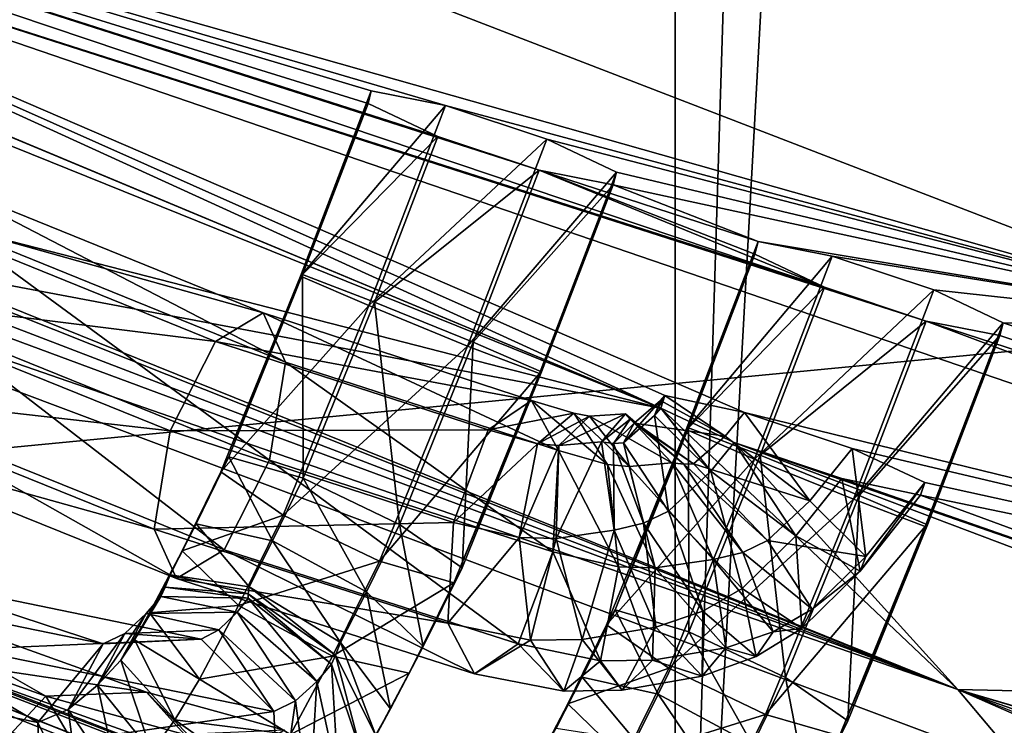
# Model space of a CAD drawing. Extents: x -0.191 to 0.191, y -0.114 to 0.126.
# Tile 59 of 74: x 0.09176 to 0.09528, y -0.05077 to -0.04824. Entities that reach past the tile are written whole.
import ezdxf

# ---------------------------------------------------------------- set-up
doc = ezdxf.new("R2010")
doc.units = 0
for name, color, linetype in [('Centauri.Fighter.Body', 7, 'CONTINUOUS'), ('Centauri.Fighter.Body.Beige', 7, 'CONTINUOUS'), ('Centauri.Fighter.Detail.One', 7, 'CONTINUOUS'), ('Centauri.Fighter.Detail.Two', 7, 'CONTINUOUS'), ('Centauri.Fighter.Inset', 7, 'CONTINUOUS')]:
    doc.layers.add(name, color=color, linetype=linetype)

msp = doc.modelspace()

# ---------------------------------------------------------------- linework, layer by layer
at = {"layer": 'Centauri.Fighter.Body'}
for points in [[(0.087085, -0.051137, 0.011352), (0.094105, 0.077119, 0.009129), (0.089928, 0.079782, 0.010452)], [(0.087085, -0.051137, 0.011352), (0.089928, 0.079782, 0.010452), (0.094105, 0.077119, 0.009129)], [(0.087085, -0.051137, 0.011352), (0.094105, 0.077119, 0.009129), (0.089928, 0.079782, 0.010452)], [(0.089974, -0.049971, 0.027518), (0.089974, 0.079753, 0.027518), (0.095671, 0.07612, 0.02524)], [(0.087085, -0.051137, 0.011352), (0.094105, -0.053769, 0.009129), (0.094105, 0.077119, 0.009129)], [(0.087085, -0.051137, 0.011352), (0.094105, 0.077119, 0.009129), (0.094105, -0.053769, 0.009129)], [(0.087085, -0.051137, 0.011352), (0.094105, -0.053769, 0.009129), (0.094105, 0.077119, 0.009129)], [(0.094105, -0.053769, 0.009129), (0.098075, 0.074587, 0.007763), (0.094105, 0.077119, 0.009129)], [(0.094105, -0.053769, 0.009129), (0.094105, 0.077119, 0.009129), (0.098075, 0.074587, 0.007763)], [(0.094105, -0.053769, 0.009129), (0.098075, 0.074587, 0.007763), (0.094105, 0.077119, 0.009129)], [(0.089974, -0.049971, 0.027518), (0.095671, 0.07612, 0.02524), (0.095671, -0.05217, 0.02524)], [(0.094105, -0.053769, 0.009129), (0.101067, 0.072455, 0.006733), (0.098075, 0.074587, 0.007763)], [(0.094105, -0.053769, 0.009129), (0.098075, 0.074587, 0.007763), (0.101067, 0.072455, 0.006733)], [(0.094105, -0.053769, 0.009129), (0.101067, 0.072455, 0.006733), (0.098075, 0.074587, 0.007763)], [(0.094105, -0.053769, 0.009129), (0.101067, -0.056404, 0.006733), (0.101067, 0.072455, 0.006733)], [(0.094105, -0.053769, 0.009129), (0.101067, 0.072455, 0.006733), (0.101067, -0.056404, 0.006733)], [(0.094105, -0.053769, 0.009129), (0.101067, -0.056404, 0.006733), (0.101067, 0.072455, 0.006733)]]:
    msp.add_3dface(points, dxfattribs=at)
at = {"layer": 'Centauri.Fighter.Body.Beige'}
for points in [[(0.096229, -0.049339, 0.023944), (0.090555, -0.04715, 0.026213), (0.089614, -0.049974, 0.026585)], [(0.088317, -0.048284, 0.011937), (0.094418, -0.053748, 0.010078), (0.087376, -0.051108, 0.012309)], [(0.088317, -0.048284, 0.011937), (0.095359, -0.050924, 0.009706), (0.094418, -0.053748, 0.010078)], [(0.087085, -0.048868, 0.028592), (0.089974, -0.049971, 0.027518), (0.095671, -0.05217, 0.02524)], [(0.087085, -0.048868, 0.028592), (0.095671, -0.05217, 0.02524), (0.101067, -0.054272, 0.022927)], [(0.087085, -0.048868, 0.028592), (0.101067, -0.054272, 0.022927), (0.101067, -0.054417, 0.021828)], [(0.087085, -0.048868, 0.028592), (0.101067, -0.054417, 0.021828), (0.100673, -0.054262, 0.022008)], [(0.087085, -0.048868, 0.028592), (0.100673, -0.054262, 0.022008), (0.095288, -0.052164, 0.024316)], [(0.087085, -0.048868, 0.028592), (0.095288, -0.052164, 0.024316), (0.089614, -0.049974, 0.026585)], [(0.096229, -0.049339, 0.023944), (0.089614, -0.049974, 0.026585), (0.095288, -0.052164, 0.024316)]]:
    msp.add_3dface(points, dxfattribs=at)
at = {"layer": 'Centauri.Fighter.Detail.One'}
for points in [[(0.096604, -0.051076, 0.015152), (0.095118, -0.050638, 0.011268), (0.096757, -0.050675, 0.015139)], [(0.098332, -0.051762, 0.014414), (0.096805, -0.051312, 0.010422), (0.095119, -0.050639, 0.01127)], [(0.098332, -0.051762, 0.014414), (0.095119, -0.050639, 0.01127), (0.096604, -0.051076, 0.015152)]]:
    msp.add_3dface(points, dxfattribs=at)
at = {"layer": 'Centauri.Fighter.Detail.Two'}
for points in [[(0.093283, -0.048547, 0.022516), (0.092763, -0.049158, 0.022263), (0.093017, -0.048495, 0.022243)], [(0.093017, -0.048495, 0.022243), (0.092763, -0.049158, 0.022263), (0.092771, -0.049153, 0.021881)], [(0.093017, -0.048495, 0.022243), (0.092771, -0.049153, 0.021881), (0.093006, -0.048541, 0.021862)], [(0.093283, -0.048547, 0.022516), (0.093008, -0.049264, 0.022538), (0.092763, -0.049158, 0.022263)], [(0.092771, -0.049153, 0.021881), (0.093255, -0.048659, 0.021596), (0.093006, -0.048541, 0.021862)], [(0.093646, -0.048668, 0.022521), (0.093008, -0.049264, 0.022538), (0.093283, -0.048547, 0.022516)], [(0.092771, -0.049153, 0.021881), (0.093028, -0.049251, 0.021614), (0.093255, -0.048659, 0.021596)], [(0.093646, -0.048668, 0.022521), (0.093362, -0.049409, 0.022543), (0.093008, -0.049264, 0.022538)], [(0.093618, -0.048779, 0.021601), (0.093255, -0.048659, 0.021596), (0.093028, -0.049251, 0.021614)], [(0.093362, -0.049409, 0.022543), (0.093646, -0.048668, 0.022521), (0.093895, -0.048786, 0.022255)], [(0.093618, -0.048779, 0.021601), (0.093028, -0.049251, 0.021614), (0.093382, -0.049395, 0.02162)], [(0.093883, -0.048832, 0.021874), (0.093618, -0.048779, 0.021601), (0.093382, -0.049395, 0.02162)], [(0.09263, -0.04929, 0.017196), (0.091439, -0.048808, 0.017706), (0.09126, -0.048907, 0.017383)], [(0.09271, -0.049466, 0.017527), (0.091511, -0.048981, 0.01804), (0.091439, -0.048808, 0.017706)], [(0.09271, -0.049466, 0.017527), (0.091439, -0.048808, 0.017706), (0.09263, -0.04929, 0.017196)], [(0.093362, -0.049409, 0.022543), (0.093895, -0.048786, 0.022255), (0.093619, -0.049507, 0.022277)], [(0.093895, -0.048786, 0.022255), (0.093627, -0.049501, 0.021894), (0.093619, -0.049507, 0.022277)], [(0.093895, -0.048786, 0.022255), (0.093883, -0.048832, 0.021874), (0.093627, -0.049501, 0.021894)], [(0.093883, -0.048832, 0.021874), (0.093382, -0.049395, 0.02162), (0.093627, -0.049501, 0.021894)], [(0.092459, -0.049392, 0.01687), (0.09126, -0.048907, 0.017383), (0.091079, -0.049221, 0.017259)], [(0.09263, -0.04929, 0.017196), (0.09126, -0.048907, 0.017383), (0.092459, -0.049392, 0.01687)], [(0.092652, -0.049817, 0.017667), (0.091435, -0.049326, 0.018188), (0.091511, -0.048981, 0.01804)], [(0.092652, -0.049817, 0.017667), (0.091511, -0.048981, 0.01804), (0.09271, -0.049466, 0.017527)], [(0.094668, -0.049087, 0.021925), (0.094145, -0.049707, 0.021673), (0.094403, -0.049034, 0.021652)], [(0.094403, -0.049034, 0.021652), (0.094145, -0.049707, 0.021673), (0.094153, -0.049701, 0.02129)], [(0.094403, -0.049034, 0.021652), (0.094153, -0.049701, 0.02129), (0.094391, -0.04908, 0.021271)], [(0.094668, -0.049087, 0.021925), (0.09439, -0.049813, 0.021947), (0.094145, -0.049707, 0.021673)], [(0.094153, -0.049701, 0.02129), (0.09464, -0.049198, 0.021005), (0.094391, -0.04908, 0.021271)], [(0.095032, -0.049207, 0.02193), (0.09439, -0.049813, 0.021947), (0.094668, -0.049087, 0.021925)], [(0.092507, -0.049805, 0.021868), (0.092763, -0.049158, 0.022263), (0.092478, -0.049859, 0.022246)], [(0.092478, -0.049859, 0.022246), (0.092763, -0.049158, 0.022263), (0.093008, -0.049264, 0.022538)], [(0.092773, -0.049882, 0.021604), (0.092771, -0.049153, 0.021881), (0.092507, -0.049805, 0.021868)], [(0.092507, -0.049805, 0.021868), (0.092771, -0.049153, 0.021881), (0.092763, -0.049158, 0.022263)], [(0.092773, -0.049882, 0.021604), (0.093028, -0.049251, 0.021614), (0.092771, -0.049153, 0.021881)], [(0.094153, -0.049701, 0.02129), (0.09441, -0.049799, 0.021024), (0.09464, -0.049198, 0.021005)], [(0.095004, -0.049319, 0.02101), (0.09464, -0.049198, 0.021005), (0.09441, -0.049799, 0.021024)], [(0.092297, -0.049712, 0.016738), (0.091079, -0.049221, 0.017259), (0.091003, -0.049565, 0.017407)], [(0.092459, -0.049392, 0.01687), (0.091079, -0.049221, 0.017259), (0.092297, -0.049712, 0.016738)], [(0.095032, -0.049207, 0.02193), (0.094744, -0.049957, 0.021953), (0.09439, -0.049813, 0.021947)], [(0.094744, -0.049957, 0.021953), (0.095032, -0.049207, 0.02193), (0.095281, -0.049325, 0.021664)], [(0.092478, -0.049859, 0.022246), (0.093008, -0.049264, 0.022538), (0.092701, -0.050014, 0.022516)], [(0.092701, -0.050014, 0.022516), (0.093008, -0.049264, 0.022538), (0.093362, -0.049409, 0.022543)], [(0.093118, -0.050047, 0.021607), (0.093028, -0.049251, 0.021614), (0.092773, -0.049882, 0.021604)], [(0.093118, -0.050047, 0.021607), (0.093382, -0.049395, 0.02162), (0.093028, -0.049251, 0.021614)], [(0.093591, -0.049603, 0.016793), (0.09263, -0.04929, 0.017196), (0.092459, -0.049392, 0.01687)], [(0.093687, -0.049783, 0.017117), (0.09271, -0.049466, 0.017527), (0.09263, -0.04929, 0.017196)], [(0.093687, -0.049783, 0.017117), (0.09263, -0.04929, 0.017196), (0.093591, -0.049603, 0.016793)], [(0.09249, -0.050138, 0.017535), (0.091254, -0.04964, 0.018064), (0.091435, -0.049326, 0.018188)], [(0.09249, -0.050138, 0.017535), (0.091435, -0.049326, 0.018188), (0.092652, -0.049817, 0.017667)], [(0.095004, -0.049319, 0.02101), (0.09441, -0.049799, 0.021024), (0.094764, -0.049944, 0.021029)], [(0.094744, -0.049957, 0.021953), (0.095281, -0.049325, 0.021664), (0.095001, -0.050055, 0.021686)], [(0.095269, -0.049371, 0.021283), (0.095004, -0.049319, 0.02101), (0.094764, -0.049944, 0.021029)], [(0.095281, -0.049325, 0.021664), (0.095009, -0.050049, 0.021304), (0.095001, -0.050055, 0.021686)], [(0.095281, -0.049325, 0.021664), (0.095269, -0.049371, 0.021283), (0.095009, -0.050049, 0.021304)], [(0.095269, -0.049371, 0.021283), (0.094764, -0.049944, 0.021029), (0.095009, -0.050049, 0.021304)], [(0.093435, -0.049709, 0.01646), (0.092459, -0.049392, 0.01687), (0.092297, -0.049712, 0.016738)], [(0.093591, -0.049603, 0.016793), (0.092459, -0.049392, 0.01687), (0.093435, -0.049709, 0.01646)], [(0.092701, -0.050014, 0.022516), (0.093362, -0.049409, 0.022543), (0.093046, -0.050178, 0.022519)], [(0.093046, -0.050178, 0.022519), (0.093362, -0.049409, 0.022543), (0.093619, -0.049507, 0.022277)], [(0.093342, -0.050202, 0.021877), (0.093382, -0.049395, 0.02162), (0.093118, -0.050047, 0.021607)], [(0.093342, -0.050202, 0.021877), (0.093627, -0.049501, 0.021894), (0.093382, -0.049395, 0.02162)], [(0.093667, -0.050145, 0.017242), (0.092652, -0.049817, 0.017667), (0.09271, -0.049466, 0.017527)], [(0.093667, -0.050145, 0.017242), (0.09271, -0.049466, 0.017527), (0.093687, -0.049783, 0.017117)], [(0.093046, -0.050178, 0.022519), (0.093619, -0.049507, 0.022277), (0.093312, -0.050256, 0.022255)], [(0.093312, -0.050256, 0.022255), (0.093619, -0.049507, 0.022277), (0.093627, -0.049501, 0.021894)], [(0.093312, -0.050256, 0.022255), (0.093627, -0.049501, 0.021894), (0.093342, -0.050202, 0.021877)], [(0.092239, -0.050064, 0.016878), (0.091003, -0.049565, 0.017407), (0.091075, -0.049739, 0.01774)], [(0.092297, -0.049712, 0.016738), (0.091003, -0.049565, 0.017407), (0.092239, -0.050064, 0.016878)], [(0.094032, -0.049657, 0.016238), (0.094054, -0.049631, 0.016233), (0.094069, -0.049586, 0.016613)], [(0.094032, -0.049657, 0.016238), (0.094069, -0.049586, 0.016613), (0.094053, -0.049604, 0.016616)], [(0.094284, -0.049731, 0.016895), (0.094053, -0.049604, 0.016616), (0.094069, -0.049586, 0.016613)], [(0.094284, -0.049731, 0.016895), (0.094069, -0.049586, 0.016613), (0.094354, -0.049646, 0.016877)], [(0.093742, -0.049649, 0.01673), (0.093591, -0.049603, 0.016793), (0.093435, -0.049709, 0.01646)], [(0.093863, -0.049832, 0.017044), (0.093687, -0.049783, 0.017117), (0.093591, -0.049603, 0.016793)], [(0.093863, -0.049832, 0.017044), (0.093591, -0.049603, 0.016793), (0.093742, -0.049649, 0.01673)], [(0.094053, -0.049604, 0.016616), (0.093958, -0.049685, 0.016644), (0.09392, -0.049755, 0.01627)], [(0.094053, -0.049604, 0.016616), (0.09392, -0.049755, 0.01627), (0.094032, -0.049657, 0.016238)], [(0.094284, -0.049731, 0.016895), (0.093958, -0.049685, 0.016644), (0.094053, -0.049604, 0.016616)], [(0.092319, -0.05024, 0.017208), (0.091075, -0.049739, 0.01774), (0.091254, -0.04964, 0.018064)], [(0.092319, -0.05024, 0.017208), (0.091254, -0.04964, 0.018064), (0.09249, -0.050138, 0.017535)], [(0.093742, -0.049649, 0.01673), (0.093435, -0.049709, 0.01646), (0.093612, -0.049758, 0.016387)], [(0.093798, -0.049659, 0.016708), (0.093742, -0.049649, 0.01673), (0.093612, -0.049758, 0.016387)], [(0.093798, -0.049659, 0.016708), (0.093612, -0.049758, 0.016387), (0.093689, -0.049765, 0.016357)], [(0.093928, -0.049651, 0.016659), (0.093798, -0.049659, 0.016708), (0.093689, -0.049765, 0.016357)], [(0.093928, -0.049651, 0.016659), (0.093689, -0.049765, 0.016357), (0.093842, -0.049752, 0.0163)], [(0.093941, -0.04984, 0.017014), (0.093863, -0.049832, 0.017044), (0.093742, -0.049649, 0.01673)], [(0.093941, -0.04984, 0.017014), (0.093742, -0.049649, 0.01673), (0.093798, -0.049659, 0.016708)], [(0.094093, -0.049826, 0.016957), (0.093798, -0.049659, 0.016708), (0.093928, -0.049651, 0.016659)], [(0.094093, -0.049826, 0.016957), (0.093941, -0.04984, 0.017014), (0.093798, -0.049659, 0.016708)], [(0.093944, -0.04967, 0.016651), (0.093928, -0.049651, 0.016659), (0.093842, -0.049752, 0.0163)], [(0.094032, -0.049657, 0.016238), (0.09392, -0.049755, 0.01627), (0.094081, -0.05, 0.016023)], [(0.094136, -0.049831, 0.01694), (0.094093, -0.049826, 0.016957), (0.093928, -0.049651, 0.016659)], [(0.094136, -0.049831, 0.01694), (0.093928, -0.049651, 0.016659), (0.093944, -0.04967, 0.016651)], [(0.094233, -0.049857, 0.015981), (0.094054, -0.049631, 0.016233), (0.094032, -0.049657, 0.016238)], [(0.094032, -0.049657, 0.016238), (0.094081, -0.05, 0.016023), (0.094233, -0.049857, 0.015981)], [(0.094233, -0.049857, 0.015981), (0.094317, -0.049754, 0.015961), (0.094054, -0.049631, 0.016233)], [(0.094588, -0.049962, 0.01691), (0.094284, -0.049731, 0.016895), (0.094354, -0.049646, 0.016877)], [(0.094588, -0.049962, 0.01691), (0.094354, -0.049646, 0.016877), (0.09474, -0.049775, 0.016873)], [(0.093944, -0.04967, 0.016651), (0.093842, -0.049752, 0.0163), (0.093885, -0.049757, 0.016283)], [(0.093958, -0.049685, 0.016644), (0.093944, -0.04967, 0.016651), (0.093885, -0.049757, 0.016283)], [(0.093958, -0.049685, 0.016644), (0.093885, -0.049757, 0.016283), (0.09392, -0.049755, 0.01627)], [(0.094171, -0.04983, 0.016926), (0.094136, -0.049831, 0.01694), (0.093944, -0.04967, 0.016651)], [(0.094171, -0.04983, 0.016926), (0.093944, -0.04967, 0.016651), (0.093958, -0.049685, 0.016644)], [(0.094284, -0.049731, 0.016895), (0.094171, -0.04983, 0.016926), (0.093958, -0.049685, 0.016644)], [(0.093311, -0.05004, 0.016313), (0.092297, -0.049712, 0.016738), (0.092239, -0.050064, 0.016878)], [(0.093435, -0.049709, 0.01646), (0.092297, -0.049712, 0.016738), (0.093311, -0.05004, 0.016313)], [(0.093612, -0.049758, 0.016387), (0.093435, -0.049709, 0.01646), (0.093311, -0.05004, 0.016313)], [(0.09389, -0.050353, 0.021278), (0.094145, -0.049707, 0.021673), (0.09386, -0.050407, 0.021656)], [(0.09386, -0.050407, 0.021656), (0.094145, -0.049707, 0.021673), (0.09439, -0.049813, 0.021947)], [(0.094155, -0.050431, 0.021013), (0.094153, -0.049701, 0.02129), (0.09389, -0.050353, 0.021278)], [(0.09389, -0.050353, 0.021278), (0.094153, -0.049701, 0.02129), (0.094145, -0.049707, 0.021673)], [(0.094155, -0.050431, 0.021013), (0.09441, -0.049799, 0.021024), (0.094153, -0.049701, 0.02129)], [(0.094588, -0.049962, 0.01691), (0.094171, -0.04983, 0.016926), (0.094284, -0.049731, 0.016895)], [(0.092239, -0.050064, 0.016878), (0.091075, -0.049739, 0.01774), (0.092319, -0.05024, 0.017208)], [(0.093612, -0.049758, 0.016387), (0.093311, -0.05004, 0.016313), (0.093547, -0.050094, 0.016217)], [(0.093689, -0.049765, 0.016357), (0.093612, -0.049758, 0.016387), (0.093547, -0.050094, 0.016217)], [(0.093689, -0.049765, 0.016357), (0.093547, -0.050094, 0.016217), (0.093679, -0.050097, 0.016166)], [(0.093842, -0.049752, 0.0163), (0.093689, -0.049765, 0.016357), (0.093679, -0.050097, 0.016166)], [(0.093842, -0.049752, 0.0163), (0.093679, -0.050097, 0.016166), (0.093887, -0.050068, 0.016089)], [(0.093885, -0.049757, 0.016283), (0.093842, -0.049752, 0.0163), (0.093887, -0.050068, 0.016089)], [(0.09392, -0.049755, 0.01627), (0.093885, -0.049757, 0.016283), (0.093992, -0.050042, 0.016052)], [(0.093885, -0.049757, 0.016283), (0.093887, -0.050068, 0.016089), (0.093992, -0.050042, 0.016052)], [(0.09392, -0.049755, 0.01627), (0.093992, -0.050042, 0.016052), (0.094081, -0.05, 0.016023)], [(0.094538, -0.050088, 0.015996), (0.094317, -0.049754, 0.015961), (0.094233, -0.049857, 0.015981)], [(0.094538, -0.050088, 0.015996), (0.094702, -0.049883, 0.015956), (0.094317, -0.049754, 0.015961)], [(0.093902, -0.050199, 0.017145), (0.093667, -0.050145, 0.017242), (0.093687, -0.049783, 0.017117)], [(0.093902, -0.050199, 0.017145), (0.093687, -0.049783, 0.017117), (0.093863, -0.049832, 0.017044)], [(0.094501, -0.050595, 0.021017), (0.09441, -0.049799, 0.021024), (0.094155, -0.050431, 0.021013)], [(0.094501, -0.050595, 0.021017), (0.094764, -0.049944, 0.021029), (0.09441, -0.049799, 0.021024)], [(0.094789, -0.050162, 0.016653), (0.094588, -0.049962, 0.01691), (0.09474, -0.049775, 0.016873)], [(0.094789, -0.050162, 0.016653), (0.09474, -0.049775, 0.016873), (0.095, -0.049897, 0.016602)], [(0.092663, -0.050106, 0.021555), (0.092507, -0.049805, 0.021868), (0.092389, -0.050045, 0.021815)], [(0.092389, -0.050045, 0.021815), (0.092507, -0.049805, 0.021868), (0.092478, -0.049859, 0.022246)], [(0.093543, -0.050475, 0.017094), (0.09249, -0.050138, 0.017535), (0.092652, -0.049817, 0.017667)], [(0.092663, -0.050106, 0.021555), (0.092773, -0.049882, 0.021604), (0.092507, -0.049805, 0.021868)], [(0.093543, -0.050475, 0.017094), (0.092652, -0.049817, 0.017667), (0.093667, -0.050145, 0.017242)], [(0.09386, -0.050407, 0.021656), (0.09439, -0.049813, 0.021947), (0.094083, -0.050562, 0.021925)], [(0.094034, -0.050202, 0.017095), (0.093902, -0.050199, 0.017145), (0.093863, -0.049832, 0.017044)], [(0.094034, -0.050202, 0.017095), (0.093863, -0.049832, 0.017044), (0.093941, -0.04984, 0.017014)], [(0.094242, -0.050173, 0.017018), (0.093941, -0.04984, 0.017014), (0.094093, -0.049826, 0.016957)], [(0.094083, -0.050562, 0.021925), (0.09439, -0.049813, 0.021947), (0.094744, -0.049957, 0.021953)], [(0.094348, -0.050147, 0.016981), (0.094242, -0.050173, 0.017018), (0.094093, -0.049826, 0.016957)], [(0.094348, -0.050147, 0.016981), (0.094093, -0.049826, 0.016957), (0.094136, -0.049831, 0.01694)], [(0.094436, -0.050105, 0.016952), (0.094136, -0.049831, 0.01694), (0.094171, -0.04983, 0.016926)], [(0.094436, -0.050105, 0.016952), (0.094348, -0.050147, 0.016981), (0.094136, -0.049831, 0.01694)], [(0.094588, -0.049962, 0.01691), (0.094436, -0.050105, 0.016952), (0.094171, -0.04983, 0.016926)], [(0.092389, -0.050045, 0.021815), (0.092478, -0.049859, 0.022246), (0.092339, -0.050141, 0.022183)], [(0.092339, -0.050141, 0.022183), (0.092478, -0.049859, 0.022246), (0.092701, -0.050014, 0.022516)], [(0.094242, -0.050173, 0.017018), (0.094034, -0.050202, 0.017095), (0.093941, -0.04984, 0.017014)], [(0.094233, -0.049857, 0.015981), (0.094081, -0.05, 0.016023), (0.094345, -0.050276, 0.016048)], [(0.094233, -0.049857, 0.015981), (0.094345, -0.050276, 0.016048), (0.094538, -0.050088, 0.015996)], [(0.093, -0.050288, 0.021554), (0.092773, -0.049882, 0.021604), (0.092663, -0.050106, 0.021555)], [(0.093, -0.050288, 0.021554), (0.093118, -0.050047, 0.021607), (0.092773, -0.049882, 0.021604)], [(0.094768, -0.050214, 0.016274), (0.094702, -0.049883, 0.015956), (0.094538, -0.050088, 0.015996)], [(0.094768, -0.050214, 0.016274), (0.094984, -0.049942, 0.016222), (0.094702, -0.049883, 0.015956)], [(0.094768, -0.050214, 0.016274), (0.094789, -0.050162, 0.016653), (0.095, -0.049897, 0.016602)], [(0.094768, -0.050214, 0.016274), (0.095, -0.049897, 0.016602), (0.094984, -0.049942, 0.016222)], [(0.094083, -0.050562, 0.021925), (0.094744, -0.049957, 0.021953), (0.094429, -0.050727, 0.021929)], [(0.094429, -0.050727, 0.021929), (0.094744, -0.049957, 0.021953), (0.095001, -0.050055, 0.021686)], [(0.094789, -0.050162, 0.016653), (0.094436, -0.050105, 0.016952), (0.094588, -0.049962, 0.01691)], [(0.094724, -0.05075, 0.021286), (0.094764, -0.049944, 0.021029), (0.094501, -0.050595, 0.021017)], [(0.094724, -0.05075, 0.021286), (0.095009, -0.050049, 0.021304), (0.094764, -0.049944, 0.021029)], [(0.092339, -0.050141, 0.022183), (0.092701, -0.050014, 0.022516), (0.092541, -0.050337, 0.022442)], [(0.092541, -0.050337, 0.022442), (0.092701, -0.050014, 0.022516), (0.093046, -0.050178, 0.022519)], [(0.094081, -0.05, 0.016023), (0.093992, -0.050042, 0.016052), (0.094204, -0.050358, 0.016093)], [(0.094081, -0.05, 0.016023), (0.094204, -0.050358, 0.016093), (0.094345, -0.050276, 0.016048)], [(0.093311, -0.05004, 0.016313), (0.092239, -0.050064, 0.016878), (0.093291, -0.050401, 0.016437)], [(0.09258, -0.050271, 0.021514), (0.092389, -0.050045, 0.021815), (0.092296, -0.050227, 0.021767)], [(0.092296, -0.050227, 0.021767), (0.092389, -0.050045, 0.021815), (0.092339, -0.050141, 0.022183)], [(0.09258, -0.050271, 0.021514), (0.092663, -0.050106, 0.021555), (0.092389, -0.050045, 0.021815)], [(0.093203, -0.050484, 0.021813), (0.093118, -0.050047, 0.021607), (0.093, -0.050288, 0.021554)], [(0.093203, -0.050484, 0.021813), (0.093342, -0.050202, 0.021877), (0.093118, -0.050047, 0.021607)], [(0.093547, -0.050094, 0.016217), (0.093311, -0.05004, 0.016313), (0.093291, -0.050401, 0.016437)], [(0.093992, -0.050042, 0.016052), (0.093887, -0.050068, 0.016089), (0.094036, -0.050415, 0.016151)], [(0.093992, -0.050042, 0.016052), (0.094036, -0.050415, 0.016151), (0.094204, -0.050358, 0.016093)], [(0.094694, -0.050804, 0.021664), (0.095001, -0.050055, 0.021686), (0.095009, -0.050049, 0.021304)], [(0.094694, -0.050804, 0.021664), (0.095009, -0.050049, 0.021304), (0.094724, -0.05075, 0.021286)], [(0.093291, -0.050401, 0.016437), (0.092239, -0.050064, 0.016878), (0.092319, -0.05024, 0.017208)], [(0.093887, -0.050068, 0.016089), (0.093679, -0.050097, 0.016166), (0.093772, -0.050459, 0.016247)], [(0.093887, -0.050068, 0.016089), (0.093772, -0.050459, 0.016247), (0.094036, -0.050415, 0.016151)], [(0.094429, -0.050727, 0.021929), (0.095001, -0.050055, 0.021686), (0.094694, -0.050804, 0.021664)], [(0.092907, -0.05047, 0.021506), (0.092663, -0.050106, 0.021555), (0.09258, -0.050271, 0.021514)], [(0.092907, -0.05047, 0.021506), (0.093, -0.050288, 0.021554), (0.092663, -0.050106, 0.021555)], [(0.093547, -0.050094, 0.016217), (0.093291, -0.050401, 0.016437), (0.093587, -0.050461, 0.016318)], [(0.093679, -0.050097, 0.016166), (0.093547, -0.050094, 0.016217), (0.093587, -0.050461, 0.016318)], [(0.093679, -0.050097, 0.016166), (0.093587, -0.050461, 0.016318), (0.093772, -0.050459, 0.016247)], [(0.094538, -0.050088, 0.015996), (0.094345, -0.050276, 0.016048), (0.094559, -0.05042, 0.016331)], [(0.094596, -0.05035, 0.016705), (0.094348, -0.050147, 0.016981), (0.094436, -0.050105, 0.016952)], [(0.094789, -0.050162, 0.016653), (0.094596, -0.05035, 0.016705), (0.094436, -0.050105, 0.016952)], [(0.094538, -0.050088, 0.015996), (0.094559, -0.05042, 0.016331), (0.094768, -0.050214, 0.016274)], [(0.092296, -0.050227, 0.021767), (0.092339, -0.050141, 0.022183), (0.092222, -0.050364, 0.022117)], [(0.092222, -0.050364, 0.022117), (0.092339, -0.050141, 0.022183), (0.092541, -0.050337, 0.022442)], [(0.093387, -0.050582, 0.016761), (0.092319, -0.05024, 0.017208), (0.09249, -0.050138, 0.017535)], [(0.093387, -0.050582, 0.016761), (0.09249, -0.050138, 0.017535), (0.093543, -0.050475, 0.017094)], [(0.093838, -0.050535, 0.016974), (0.093543, -0.050475, 0.017094), (0.093667, -0.050145, 0.017242)], [(0.093838, -0.050535, 0.016974), (0.093667, -0.050145, 0.017242), (0.093902, -0.050199, 0.017145)], [(0.094456, -0.050432, 0.01675), (0.094242, -0.050173, 0.017018), (0.094348, -0.050147, 0.016981)], [(0.094596, -0.05035, 0.016705), (0.094456, -0.050432, 0.01675), (0.094348, -0.050147, 0.016981)], [(0.092541, -0.050337, 0.022442), (0.093046, -0.050178, 0.022519), (0.092878, -0.050518, 0.022441)], [(0.092878, -0.050518, 0.022441), (0.093046, -0.050178, 0.022519), (0.093312, -0.050256, 0.022255)], [(0.094287, -0.050489, 0.016808), (0.094034, -0.050202, 0.017095), (0.094242, -0.050173, 0.017018)], [(0.094456, -0.050432, 0.01675), (0.094287, -0.050489, 0.016808), (0.094242, -0.050173, 0.017018)], [(0.094768, -0.050214, 0.016274), (0.094596, -0.05035, 0.016705), (0.094789, -0.050162, 0.016653)], [(0.093152, -0.050579, 0.022181), (0.093312, -0.050256, 0.022255), (0.093342, -0.050202, 0.021877)], [(0.093152, -0.050579, 0.022181), (0.093342, -0.050202, 0.021877), (0.093203, -0.050484, 0.021813)], [(0.094024, -0.050533, 0.016904), (0.093838, -0.050535, 0.016974), (0.093902, -0.050199, 0.017145)], [(0.094024, -0.050533, 0.016904), (0.093902, -0.050199, 0.017145), (0.094034, -0.050202, 0.017095)], [(0.094287, -0.050489, 0.016808), (0.094024, -0.050533, 0.016904), (0.094034, -0.050202, 0.017095)], [(0.094768, -0.050214, 0.016274), (0.094559, -0.05042, 0.016331), (0.094596, -0.05035, 0.016705)], [(0.090966, -0.050251, 0.018675), (0.091822, -0.050756, 0.021545), (0.090714, -0.050531, 0.018743)], [(0.091323, -0.050235, 0.018539), (0.092057, -0.050474, 0.021436), (0.090966, -0.050251, 0.018675)], [(0.090966, -0.050251, 0.018675), (0.092057, -0.050474, 0.021436), (0.091822, -0.050756, 0.021545)], [(0.091577, -0.050493, 0.018414), (0.092407, -0.050458, 0.021283), (0.091323, -0.050235, 0.018539)], [(0.091323, -0.050235, 0.018539), (0.092407, -0.050458, 0.021283), (0.092057, -0.050474, 0.021436)], [(0.092278, -0.050272, 0.021766), (0.092296, -0.050227, 0.021767), (0.092222, -0.050364, 0.022117)], [(0.092576, -0.050295, 0.021527), (0.092296, -0.050227, 0.021767), (0.092278, -0.050272, 0.021766)], [(0.092576, -0.050295, 0.021527), (0.09258, -0.050271, 0.021514), (0.092296, -0.050227, 0.021767)], [(0.093291, -0.050401, 0.016437), (0.092319, -0.05024, 0.017208), (0.093387, -0.050582, 0.016761)], [(0.092878, -0.050518, 0.022441), (0.093312, -0.050256, 0.022255), (0.093152, -0.050579, 0.022181)], [(0.091173, -0.050275, 0.013889), (0.091851, -0.050662, 0.016793), (0.090807, -0.050286, 0.014001)], [(0.090807, -0.050286, 0.014001), (0.091851, -0.050662, 0.016793), (0.091592, -0.050939, 0.01684)], [(0.091418, -0.050529, 0.01374), (0.092212, -0.050647, 0.016665), (0.091173, -0.050275, 0.013889)], [(0.091173, -0.050275, 0.013889), (0.092212, -0.050647, 0.016665), (0.091851, -0.050662, 0.016793)], [(0.092278, -0.050272, 0.021766), (0.092222, -0.050364, 0.022117), (0.092169, -0.05046, 0.022081)], [(0.092263, -0.050305, 0.021762), (0.092278, -0.050272, 0.021766), (0.092169, -0.05046, 0.022081)], [(0.092576, -0.050311, 0.021541), (0.092278, -0.050272, 0.021766), (0.092263, -0.050305, 0.021762)], [(0.092576, -0.050311, 0.021541), (0.092576, -0.050295, 0.021527), (0.092278, -0.050272, 0.021766)], [(0.092889, -0.050515, 0.021505), (0.09258, -0.050271, 0.021514), (0.092576, -0.050295, 0.021527)], [(0.092874, -0.050547, 0.021501), (0.092889, -0.050515, 0.021505), (0.092576, -0.050295, 0.021527)], [(0.092874, -0.050547, 0.021501), (0.092576, -0.050295, 0.021527), (0.092576, -0.050311, 0.021541)], [(0.092889, -0.050515, 0.021505), (0.092907, -0.05047, 0.021506), (0.09258, -0.050271, 0.021514)], [(0.093086, -0.050707, 0.021748), (0.093, -0.050288, 0.021554), (0.092907, -0.05047, 0.021506)], [(0.093086, -0.050707, 0.021748), (0.093203, -0.050484, 0.021813), (0.093, -0.050288, 0.021554)], [(0.094345, -0.050276, 0.016048), (0.094204, -0.050358, 0.016093), (0.094396, -0.05052, 0.016382)], [(0.094345, -0.050276, 0.016048), (0.094396, -0.05052, 0.016382), (0.094559, -0.05042, 0.016331)], [(0.092263, -0.050305, 0.021762), (0.092169, -0.05046, 0.022081), (0.09212, -0.050533, 0.022034)], [(0.092211, -0.050366, 0.021697), (0.092263, -0.050305, 0.021762), (0.09212, -0.050533, 0.022034)], [(0.092537, -0.050361, 0.021496), (0.092263, -0.050305, 0.021762), (0.092211, -0.050366, 0.021697)], [(0.092537, -0.050361, 0.021496), (0.092576, -0.050311, 0.021541), (0.092263, -0.050305, 0.021762)], [(0.092822, -0.050609, 0.021436), (0.092576, -0.050311, 0.021541), (0.092537, -0.050361, 0.021496)], [(0.092822, -0.050609, 0.021436), (0.092874, -0.050547, 0.021501), (0.092576, -0.050311, 0.021541)], [(0.092211, -0.050366, 0.021697), (0.09212, -0.050533, 0.022034), (0.092036, -0.050622, 0.021921)], [(0.092134, -0.050437, 0.021581), (0.092211, -0.050366, 0.021697), (0.092036, -0.050622, 0.021921)], [(0.092471, -0.050424, 0.021401), (0.092211, -0.050366, 0.021697), (0.092134, -0.050437, 0.021581)], [(0.092169, -0.05046, 0.022081), (0.092222, -0.050364, 0.022117), (0.092401, -0.050601, 0.022358)], [(0.092471, -0.050424, 0.021401), (0.092537, -0.050361, 0.021496), (0.092211, -0.050366, 0.021697)], [(0.092222, -0.050364, 0.022117), (0.092541, -0.050337, 0.022442), (0.092401, -0.050601, 0.022358)], [(0.092401, -0.050601, 0.022358), (0.092541, -0.050337, 0.022442), (0.092878, -0.050518, 0.022441)], [(0.092745, -0.050679, 0.02132), (0.092537, -0.050361, 0.021496), (0.092471, -0.050424, 0.021401)], [(0.092745, -0.050679, 0.02132), (0.092822, -0.050609, 0.021436), (0.092537, -0.050361, 0.021496)], [(0.094045, -0.050655, 0.020965), (0.09389, -0.050353, 0.021278), (0.093772, -0.050594, 0.021225)], [(0.093772, -0.050594, 0.021225), (0.09389, -0.050353, 0.021278), (0.09386, -0.050407, 0.021656)], [(0.094045, -0.050655, 0.020965), (0.094155, -0.050431, 0.021013), (0.09389, -0.050353, 0.021278)], [(0.094204, -0.050358, 0.016093), (0.094036, -0.050415, 0.016151), (0.094202, -0.05059, 0.016449)], [(0.094204, -0.050358, 0.016093), (0.094202, -0.05059, 0.016449), (0.094396, -0.05052, 0.016382)], [(0.094559, -0.05042, 0.016331), (0.094456, -0.050432, 0.01675), (0.094596, -0.05035, 0.016705)], [(0.093587, -0.050461, 0.016318), (0.093291, -0.050401, 0.016437), (0.093387, -0.050582, 0.016761)], [(0.092134, -0.050437, 0.021581), (0.092036, -0.050622, 0.021921), (0.091931, -0.05071, 0.021757)], [(0.092057, -0.050474, 0.021436), (0.092134, -0.050437, 0.021581), (0.091931, -0.05071, 0.021757)], [(0.092407, -0.050458, 0.021283), (0.092134, -0.050437, 0.021581), (0.092057, -0.050474, 0.021436)], [(0.092407, -0.050458, 0.021283), (0.092471, -0.050424, 0.021401), (0.092134, -0.050437, 0.021581)], [(0.092668, -0.050717, 0.021175), (0.092471, -0.050424, 0.021401), (0.092407, -0.050458, 0.021283)], [(0.092668, -0.050717, 0.021175), (0.092745, -0.050679, 0.02132), (0.092471, -0.050424, 0.021401)], [(0.093772, -0.050594, 0.021225), (0.09386, -0.050407, 0.021656), (0.093721, -0.050689, 0.021592)], [(0.093721, -0.050689, 0.021592), (0.09386, -0.050407, 0.021656), (0.094083, -0.050562, 0.021925)], [(0.094036, -0.050415, 0.016151), (0.093772, -0.050459, 0.016247), (0.093915, -0.05064, 0.016552)], [(0.094036, -0.050415, 0.016151), (0.093915, -0.05064, 0.016552), (0.094202, -0.05059, 0.016449)], [(0.094382, -0.050836, 0.020964), (0.094155, -0.050431, 0.021013), (0.094045, -0.050655, 0.020965)], [(0.094382, -0.050836, 0.020964), (0.094501, -0.050595, 0.021017), (0.094155, -0.050431, 0.021013)], [(0.094396, -0.05052, 0.016382), (0.094287, -0.050489, 0.016808), (0.094456, -0.050432, 0.01675)], [(0.094559, -0.05042, 0.016331), (0.094396, -0.05052, 0.016382), (0.094456, -0.050432, 0.01675)], [(0.091577, -0.050493, 0.018414), (0.092668, -0.050717, 0.021175), (0.092407, -0.050458, 0.021283)], [(0.09212, -0.050533, 0.022034), (0.092169, -0.05046, 0.022081), (0.092313, -0.050747, 0.022288)], [(0.092169, -0.05046, 0.022081), (0.092401, -0.050601, 0.022358), (0.092313, -0.050747, 0.022288)], [(0.093033, -0.050802, 0.021712), (0.092907, -0.05047, 0.021506), (0.092889, -0.050515, 0.021505)], [(0.093033, -0.050802, 0.021712), (0.093086, -0.050707, 0.021748), (0.092907, -0.05047, 0.021506)], [(0.093587, -0.050461, 0.016318), (0.093387, -0.050582, 0.016761), (0.093707, -0.050644, 0.016632)], [(0.093772, -0.050459, 0.016247), (0.093587, -0.050461, 0.016318), (0.093707, -0.050644, 0.016632)], [(0.093772, -0.050459, 0.016247), (0.093707, -0.050644, 0.016632), (0.093915, -0.05064, 0.016552)], [(0.091578, -0.050874, 0.018374), (0.092668, -0.050717, 0.021175), (0.091577, -0.050493, 0.018414)], [(0.092057, -0.050474, 0.021436), (0.091931, -0.05071, 0.021757), (0.091822, -0.050756, 0.021545)], [(0.093012, -0.050843, 0.022097), (0.093152, -0.050579, 0.022181), (0.093203, -0.050484, 0.021813)], [(0.093012, -0.050843, 0.022097), (0.093203, -0.050484, 0.021813), (0.093086, -0.050707, 0.021748)], [(0.093707, -0.050644, 0.016632), (0.093387, -0.050582, 0.016761), (0.093543, -0.050475, 0.017094)], [(0.093707, -0.050644, 0.016632), (0.093543, -0.050475, 0.017094), (0.093838, -0.050535, 0.016974)], [(0.094202, -0.05059, 0.016449), (0.094024, -0.050533, 0.016904), (0.094287, -0.050489, 0.016808)], [(0.094396, -0.05052, 0.016382), (0.094202, -0.05059, 0.016449), (0.094287, -0.050489, 0.016808)], [(0.090714, -0.050531, 0.018743), (0.091822, -0.050756, 0.021545), (0.09184, -0.051139, 0.021545)], [(0.090714, -0.050531, 0.018743), (0.09184, -0.051139, 0.021545), (0.090716, -0.050912, 0.018702)], [(0.091399, -0.050898, 0.01364), (0.092462, -0.050904, 0.016532), (0.091418, -0.050529, 0.01374)], [(0.091418, -0.050529, 0.01374), (0.092462, -0.050904, 0.016532), (0.092212, -0.050647, 0.016665)], [(0.092036, -0.050622, 0.021921), (0.09212, -0.050533, 0.022034), (0.092229, -0.050861, 0.022198)], [(0.09212, -0.050533, 0.022034), (0.092313, -0.050747, 0.022288), (0.092229, -0.050861, 0.022198)], [(0.092401, -0.050601, 0.022358), (0.092878, -0.050518, 0.022441), (0.092728, -0.050799, 0.02235)], [(0.092728, -0.050799, 0.02235), (0.092878, -0.050518, 0.022441), (0.093152, -0.050579, 0.022181)], [(0.092984, -0.050875, 0.021665), (0.092889, -0.050515, 0.021505), (0.092874, -0.050547, 0.021501)], [(0.092984, -0.050875, 0.021665), (0.093033, -0.050802, 0.021712), (0.092889, -0.050515, 0.021505)], [(0.093915, -0.05064, 0.016552), (0.093707, -0.050644, 0.016632), (0.093838, -0.050535, 0.016974)], [(0.093915, -0.05064, 0.016552), (0.093838, -0.050535, 0.016974), (0.094024, -0.050533, 0.016904)], [(0.094202, -0.05059, 0.016449), (0.093915, -0.05064, 0.016552), (0.094024, -0.050533, 0.016904)], [(0.0929, -0.050965, 0.021552), (0.092874, -0.050547, 0.021501), (0.092822, -0.050609, 0.021436)], [(0.0929, -0.050965, 0.021552), (0.092984, -0.050875, 0.021665), (0.092874, -0.050547, 0.021501)], [(0.093721, -0.050689, 0.021592), (0.094083, -0.050562, 0.021925), (0.093923, -0.050885, 0.021851)], [(0.093923, -0.050885, 0.021851), (0.094083, -0.050562, 0.021925), (0.094429, -0.050727, 0.021929)], [(0.092313, -0.050747, 0.022288), (0.092401, -0.050601, 0.022358), (0.092728, -0.050799, 0.02235)], [(0.092728, -0.050799, 0.02235), (0.093152, -0.050579, 0.022181), (0.093012, -0.050843, 0.022097)], [(0.092795, -0.051053, 0.021388), (0.092822, -0.050609, 0.021436), (0.092745, -0.050679, 0.02132)], [(0.092795, -0.051053, 0.021388), (0.0929, -0.050965, 0.021552), (0.092822, -0.050609, 0.021436)], [(0.093962, -0.05082, 0.020924), (0.093772, -0.050594, 0.021225), (0.093679, -0.050776, 0.021177)], [(0.093679, -0.050776, 0.021177), (0.093772, -0.050594, 0.021225), (0.093721, -0.050689, 0.021592)], [(0.093962, -0.05082, 0.020924), (0.094045, -0.050655, 0.020965), (0.093772, -0.050594, 0.021225)], [(0.094585, -0.051032, 0.021223), (0.094501, -0.050595, 0.021017), (0.094382, -0.050836, 0.020964)], [(0.094585, -0.051032, 0.021223), (0.094724, -0.05075, 0.021286), (0.094501, -0.050595, 0.021017)], [(0.092212, -0.050647, 0.016665), (0.092348, -0.050799, 0.018085), (0.091851, -0.050662, 0.016793)], [(0.091931, -0.05071, 0.021757), (0.092036, -0.050622, 0.021921), (0.092114, -0.050979, 0.022037)], [(0.092036, -0.050622, 0.021921), (0.092229, -0.050861, 0.022198), (0.092114, -0.050979, 0.022037)], [(0.092462, -0.050904, 0.016532), (0.092706, -0.050784, 0.017949), (0.092212, -0.050647, 0.016665)], [(0.092212, -0.050647, 0.016665), (0.092706, -0.050784, 0.017949), (0.092348, -0.050799, 0.018085)], [(0.091851, -0.050662, 0.016793), (0.092097, -0.05108, 0.018152), (0.091592, -0.050939, 0.01684)], [(0.091851, -0.050662, 0.016793), (0.092348, -0.050799, 0.018085), (0.092097, -0.05108, 0.018152)], [(0.092686, -0.051099, 0.021176), (0.092745, -0.050679, 0.02132), (0.092668, -0.050717, 0.021175)], [(0.092686, -0.051099, 0.021176), (0.092795, -0.051053, 0.021388), (0.092745, -0.050679, 0.02132)], [(0.09429, -0.051018, 0.020916), (0.094045, -0.050655, 0.020965), (0.093962, -0.05082, 0.020924)], [(0.09429, -0.051018, 0.020916), (0.094382, -0.050836, 0.020964), (0.094045, -0.050655, 0.020965)], [(0.091578, -0.050874, 0.018374), (0.092686, -0.051099, 0.021176), (0.092668, -0.050717, 0.021175)], [(0.091822, -0.050756, 0.021545), (0.091931, -0.05071, 0.021757), (0.091981, -0.051083, 0.021824)], [(0.091931, -0.05071, 0.021757), (0.092114, -0.050979, 0.022037), (0.091981, -0.051083, 0.021824)], [(0.092924, -0.05099, 0.022027), (0.093012, -0.050843, 0.022097), (0.093086, -0.050707, 0.021748)], [(0.092924, -0.05099, 0.022027), (0.093086, -0.050707, 0.021748), (0.093033, -0.050802, 0.021712)], [(0.093679, -0.050776, 0.021177), (0.093721, -0.050689, 0.021592), (0.093604, -0.050912, 0.021526)], [(0.093604, -0.050912, 0.021526), (0.093721, -0.050689, 0.021592), (0.093923, -0.050885, 0.021851)], [(0.092229, -0.050861, 0.022198), (0.092313, -0.050747, 0.022288), (0.092625, -0.050967, 0.022266)], [(0.092313, -0.050747, 0.022288), (0.092728, -0.050799, 0.02235), (0.092625, -0.050967, 0.022266)], [(0.093923, -0.050885, 0.021851), (0.094429, -0.050727, 0.021929), (0.09426, -0.051067, 0.02185)], [(0.09426, -0.051067, 0.02185), (0.094429, -0.050727, 0.021929), (0.094694, -0.050804, 0.021664)], [(0.094534, -0.051127, 0.02159), (0.094694, -0.050804, 0.021664), (0.094724, -0.05075, 0.021286)], [(0.094534, -0.051127, 0.02159), (0.094724, -0.05075, 0.021286), (0.094585, -0.051032, 0.021223)], [(0.091822, -0.050756, 0.021545), (0.091981, -0.051083, 0.021824), (0.09184, -0.051139, 0.021545)]]:
    msp.add_3dface(points, dxfattribs=at)
at = {"layer": 'Centauri.Fighter.Inset'}
for points in [[(0.088828, -0.047243, 0.021143), (0.090555, -0.04715, 0.026213), (0.096229, -0.049339, 0.023944)], [(0.088828, -0.047243, 0.021143), (0.096229, -0.049339, 0.023944), (0.093283, -0.048547, 0.022516)], [(0.088828, -0.047243, 0.021143), (0.093283, -0.048547, 0.022516), (0.093017, -0.048495, 0.022243)], [(0.088828, -0.047243, 0.021143), (0.093017, -0.048495, 0.022243), (0.093006, -0.048541, 0.021862)], [(0.088828, -0.047243, 0.021143), (0.093006, -0.048541, 0.021862), (0.093255, -0.048659, 0.021596)], [(0.088828, -0.047243, 0.021143), (0.093255, -0.048659, 0.021596), (0.093618, -0.048779, 0.021601)], [(0.088828, -0.047243, 0.021143), (0.093618, -0.048779, 0.021601), (0.09464, -0.049198, 0.021005)], [(0.089511, -0.047557, 0.020486), (0.088828, -0.047243, 0.021143), (0.09464, -0.049198, 0.021005)], [(0.089511, -0.047557, 0.020486), (0.09464, -0.049198, 0.021005), (0.095004, -0.049319, 0.02101)], [(0.094054, -0.049631, 0.016233), (0.090409, -0.04811, 0.01856), (0.089511, -0.047557, 0.020486)], [(0.089511, -0.047557, 0.020486), (0.095004, -0.049319, 0.02101), (0.098756, -0.050721, 0.019859)], [(0.094069, -0.049586, 0.016613), (0.094054, -0.049631, 0.016233), (0.089511, -0.047557, 0.020486)], [(0.089511, -0.047557, 0.020486), (0.098756, -0.050721, 0.019859), (0.094354, -0.049646, 0.016877)], [(0.089511, -0.047557, 0.020486), (0.094354, -0.049646, 0.016877), (0.094069, -0.049586, 0.016613)], [(0.094054, -0.049631, 0.016233), (0.090405, -0.048159, 0.018175), (0.090409, -0.048111, 0.018548)], [(0.094054, -0.049631, 0.016233), (0.090409, -0.048111, 0.018548), (0.090409, -0.04811, 0.01856)], [(0.094054, -0.049631, 0.016233), (0.089975, -0.048585, 0.01385), (0.090405, -0.048159, 0.018175)], [(0.095118, -0.050638, 0.011268), (0.095359, -0.050924, 0.009706), (0.088317, -0.048284, 0.011937)], [(0.095118, -0.050638, 0.011268), (0.088317, -0.048284, 0.011937), (0.091333, -0.049236, 0.01234)], [(0.096229, -0.049339, 0.023944), (0.093646, -0.048668, 0.022521), (0.093283, -0.048547, 0.022516)], [(0.094054, -0.049631, 0.016233), (0.091361, -0.049124, 0.013259), (0.089975, -0.048585, 0.01385)], [(0.096229, -0.049339, 0.023944), (0.093895, -0.048786, 0.022255), (0.093646, -0.048668, 0.022521)], [(0.093618, -0.048779, 0.021601), (0.093883, -0.048832, 0.021874), (0.094403, -0.049034, 0.021652)], [(0.093618, -0.048779, 0.021601), (0.094403, -0.049034, 0.021652), (0.094391, -0.04908, 0.021271)], [(0.093618, -0.048779, 0.021601), (0.094391, -0.04908, 0.021271), (0.09464, -0.049198, 0.021005)], [(0.096229, -0.049339, 0.023944), (0.093883, -0.048832, 0.021874), (0.093895, -0.048786, 0.022255)], [(0.096229, -0.049339, 0.023944), (0.094403, -0.049034, 0.021652), (0.093883, -0.048832, 0.021874)], [(0.096229, -0.049339, 0.023944), (0.094668, -0.049087, 0.021925), (0.094403, -0.049034, 0.021652)], [(0.096229, -0.049339, 0.023944), (0.095032, -0.049207, 0.02193), (0.094668, -0.049087, 0.021925)], [(0.095118, -0.050638, 0.011268), (0.091609, -0.049242, 0.012993), (0.091361, -0.049124, 0.013259)], [(0.094054, -0.049631, 0.016233), (0.095118, -0.050638, 0.011268), (0.091361, -0.049124, 0.013259)], [(0.095118, -0.050638, 0.011268), (0.091333, -0.049236, 0.01234), (0.091598, -0.049288, 0.012612)], [(0.095281, -0.049325, 0.021664), (0.095032, -0.049207, 0.02193), (0.096229, -0.049339, 0.023944)], [(0.095118, -0.050638, 0.011268), (0.091598, -0.049288, 0.012612), (0.091609, -0.049242, 0.012993)], [(0.095004, -0.049319, 0.02101), (0.095269, -0.049371, 0.021283), (0.102078, -0.051616, 0.02146)], [(0.095004, -0.049319, 0.02101), (0.102078, -0.051616, 0.02146), (0.098756, -0.050721, 0.019859)], [(0.095269, -0.049371, 0.021283), (0.095281, -0.049325, 0.021664), (0.102078, -0.051616, 0.02146)], [(0.095281, -0.049325, 0.021664), (0.096229, -0.049339, 0.023944), (0.101614, -0.051438, 0.021636)], [(0.095281, -0.049325, 0.021664), (0.101614, -0.051438, 0.021636), (0.102078, -0.051616, 0.02146)], [(0.094054, -0.049631, 0.016233), (0.094317, -0.049754, 0.015961), (0.095118, -0.050638, 0.011268)], [(0.098756, -0.050721, 0.019859), (0.09474, -0.049775, 0.016873), (0.094354, -0.049646, 0.016877)], [(0.094317, -0.049754, 0.015961), (0.094702, -0.049883, 0.015956), (0.096992, -0.050681, 0.015694)], [(0.094317, -0.049754, 0.015961), (0.096992, -0.050681, 0.015694), (0.096757, -0.050675, 0.015139)], [(0.094317, -0.049754, 0.015961), (0.096757, -0.050675, 0.015139), (0.095118, -0.050638, 0.011268)], [(0.098756, -0.050721, 0.019859), (0.095, -0.049897, 0.016602), (0.09474, -0.049775, 0.016873)], [(0.094702, -0.049883, 0.015956), (0.094984, -0.049942, 0.016222), (0.096992, -0.050681, 0.015694)], [(0.098756, -0.050721, 0.019859), (0.094984, -0.049942, 0.016222), (0.095, -0.049897, 0.016602)], [(0.098756, -0.050721, 0.019859), (0.096992, -0.050681, 0.015694), (0.094984, -0.049942, 0.016222)], [(0.098426, -0.052085, 0.008651), (0.095359, -0.050924, 0.009706), (0.095118, -0.050638, 0.011268)], [(0.098426, -0.052085, 0.008651), (0.095118, -0.050638, 0.011268), (0.096805, -0.051312, 0.010422)]]:
    msp.add_3dface(points, dxfattribs=at)

doc.saveas('drawing.dxf')
